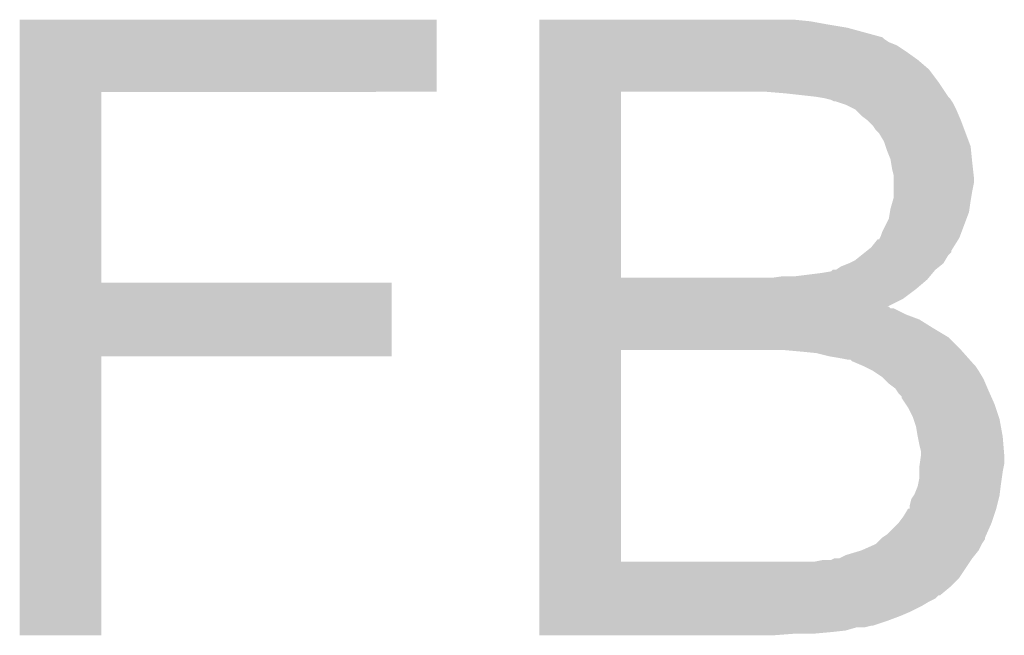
# Model space of a CAD drawing. Extents: x -4 to 126, y -8 to 66.
# Tile 216 of 256: x 105.019 to 106.578, y 24.884 to 25.86. Entities that reach past the tile are written whole.
import ezdxf

# ---------------------------------------------------------------- set-up
doc = ezdxf.new("R2010")
doc.units = 0
doc.layers.add('CLICKER_2_FOR_TMPM4L4A_V104_GTO', color=11, linetype='CONTINUOUS')

msp = doc.modelspace()

# ---------------------------------------------------------------- linework, layer by layer
at = {"layer": 'CLICKER_2_FOR_TMPM4L4A_V104_GTO'}
for points in [[(105.018858, 25.74544), (105.01886, 25.859718), (105.679218, 25.74544), (105.67924, 25.859718)], [(105.01886, 25.859718), (105.018862, 25.85974), (105.67924, 25.859718), (105.018862, 25.85974)], [(105.84182, 25.8572), (105.841822, 25.85974), (106.27106, 25.8572), (106.24566, 25.85974)], [(105.84182, 25.85212), (105.84182, 25.8572), (106.299, 25.85212), (106.27106, 25.8572)], [(105.84182, 25.84704), (105.84182, 25.85212), (106.329482, 25.84704), (106.299, 25.85212)], [(105.84182, 25.831796), (105.84182, 25.84704), (106.385362, 25.831796), (106.329482, 25.84704)], [(105.84182, 25.82926), (105.84182, 25.831796), (106.3879, 25.82926), (106.385362, 25.831796)], [(105.84182, 25.82418), (105.84182, 25.82926), (106.39552, 25.82418), (106.3879, 25.82926)], [(105.84182, 25.819098), (105.84182, 25.82418), (106.408222, 25.819098), (106.39552, 25.82418)], [(105.84182, 25.80894), (105.84182, 25.819098), (106.42346, 25.80894), (106.408222, 25.819098)], [(105.84182, 25.79624), (105.84182, 25.80894), (106.44124, 25.79624), (106.42346, 25.80894)], [(105.84182, 25.780998), (105.84182, 25.79624), (106.459022, 25.780998), (106.44124, 25.79624)], [(105.841818, 25.76068), (105.84182, 25.780998), (106.47426, 25.76068), (106.459022, 25.780998)], [(105.841818, 25.74544), (105.841818, 25.76068), (106.484422, 25.74544), (106.47426, 25.76068)], [(105.018852, 25.44318), (105.018858, 25.745418), (105.148402, 25.44318), (105.14838, 25.745418)], [(105.018858, 25.745418), (105.018858, 25.74544), (105.14838, 25.745418), (105.679218, 25.74544)], [(105.841812, 25.450822), (105.841818, 25.74544), (105.97134, 25.450822), (105.971362, 25.74544)], [(106.23296, 25.7429), (106.20248, 25.74544), (106.486114, 25.7429), (106.484422, 25.74544)], [(106.27868, 25.73782), (106.23296, 25.7429), (106.489502, 25.73782), (106.486114, 25.7429)], [(106.278692, 25.737818), (106.27868, 25.73782), (106.489502, 25.737818), (106.489502, 25.73782)], [(106.29392, 25.73528), (106.278692, 25.737818), (106.49204, 25.73528), (106.489502, 25.737818)], [(106.304082, 25.73274), (106.29392, 25.73528), (106.493734, 25.73274), (106.49204, 25.73528)], [(106.309164, 25.7302), (106.304082, 25.73274), (106.495426, 25.7302), (106.493734, 25.73274)], [(106.311702, 25.730198), (106.309164, 25.7302), (106.495428, 25.730198), (106.495426, 25.7302)], [(106.319326, 25.727658), (106.311702, 25.730198), (106.49712, 25.727658), (106.495428, 25.730198)], [(106.32694, 25.72512), (106.319326, 25.727658), (106.49839, 25.72512), (106.49712, 25.727658)], [(106.342178, 25.7175), (106.32694, 25.72512), (106.5022, 25.7175), (106.49839, 25.72512)], [(106.34218, 25.717498), (106.342178, 25.7175), (106.502202, 25.717498), (106.5022, 25.7175)], [(106.352342, 25.70734), (106.34218, 25.717498), (106.506556, 25.70734), (106.502202, 25.717498)], [(106.362498, 25.69972), (106.352342, 25.70734), (106.50982, 25.69972), (106.506556, 25.70734)], [(106.3625, 25.699718), (106.362498, 25.69972), (106.509822, 25.699718), (106.50982, 25.69972)], [(106.37012, 25.6921), (106.3625, 25.699718), (106.512678, 25.6921), (106.509822, 25.699718)], [(106.375202, 25.684478), (106.37012, 25.6921), (106.515536, 25.684478), (106.512678, 25.6921)], [(106.380282, 25.679398), (106.375202, 25.684478), (106.517442, 25.679398), (106.515536, 25.684478)], [(106.3879, 25.6667), (106.380282, 25.679398), (106.522202, 25.6667), (106.517442, 25.679398)], [(106.390442, 25.659078), (106.3879, 25.6667), (106.52506, 25.659078), (106.522202, 25.6667)], [(106.39298, 25.65146), (106.390442, 25.659078), (106.525822, 25.65146), (106.52506, 25.659078)], [(106.39806, 25.638758), (106.39298, 25.65146), (106.527094, 25.638758), (106.525822, 25.65146)], [(106.398908, 25.63368), (106.39806, 25.638758), (106.5276, 25.63368), (106.527094, 25.638758)], [(106.4006, 25.62352), (106.398908, 25.63368), (106.52873, 25.62352), (106.5276, 25.63368)], [(106.40314, 25.613358), (106.4006, 25.62352), (106.529858, 25.613358), (106.52873, 25.62352)], [(106.40314, 25.610818), (106.40314, 25.613358), (106.53014, 25.610818), (106.529858, 25.613358)], [(106.40314, 25.600658), (106.40314, 25.610818), (106.53014, 25.600658), (106.53014, 25.610818)], [(106.40314, 25.58796), (106.40314, 25.600658), (106.5276, 25.58796), (106.53014, 25.600658)], [(106.401688, 25.57272), (106.40314, 25.577796), (106.52506, 25.57272), (106.525906, 25.577796)], [(106.40314, 25.577796), (106.40314, 25.58796), (106.525906, 25.577796), (106.5276, 25.58796)], [(106.39806, 25.56002), (106.401688, 25.57272), (106.523244, 25.56002), (106.52506, 25.57272)], [(106.395518, 25.544778), (106.397212, 25.554936), (106.518708, 25.544778), (106.522518, 25.554936)], [(106.397212, 25.554936), (106.39806, 25.56002), (106.522518, 25.554936), (106.523244, 25.56002)], [(106.38536, 25.524458), (106.395518, 25.544778), (106.511088, 25.524458), (106.518708, 25.544778)], [(106.38154, 25.514298), (106.38282, 25.51684), (106.507278, 25.514298), (106.50823, 25.51684)], [(106.38282, 25.51684), (106.38536, 25.524458), (106.50823, 25.51684), (106.511088, 25.524458)], [(106.361224, 25.493976), (106.367578, 25.499058), (106.49458, 25.493976), (106.497754, 25.499058)], [(106.367578, 25.499058), (106.377734, 25.511752), (106.497754, 25.499058), (106.505686, 25.511752)], [(106.377734, 25.511752), (106.380266, 25.51176), (106.505686, 25.511752), (106.505692, 25.51176)], [(106.380266, 25.51176), (106.38154, 25.514298), (106.505692, 25.51176), (106.507278, 25.514298)], [(106.342178, 25.478738), (106.351702, 25.486358), (106.484924, 25.478738), (106.489498, 25.486358)], [(106.351702, 25.486358), (106.358048, 25.491434), (106.489498, 25.486358), (106.494574, 25.491434)], [(106.358048, 25.491434), (106.361224, 25.493976), (106.494574, 25.491434), (106.49458, 25.493976)], [(106.311696, 25.4635), (106.319318, 25.468578), (106.46918, 25.4635), (106.475526, 25.468578)], [(106.319318, 25.468578), (106.332014, 25.473658), (106.475526, 25.468578), (106.481876, 25.473658)], [(106.332014, 25.473658), (106.33202, 25.47366), (106.481876, 25.473658), (106.481876, 25.47366)], [(106.33202, 25.47366), (106.342178, 25.478738), (106.481876, 25.47366), (106.484924, 25.478738)], [(106.210098, 25.4508), (106.22788, 25.45334), (106.458596, 25.4508), (106.460714, 25.45334)], [(106.248198, 25.45334), (106.28884, 25.45842), (106.460714, 25.45334), (106.464946, 25.45842)], [(106.28884, 25.45842), (106.304076, 25.460958), (106.464946, 25.45842), (106.46706, 25.460958)], [(106.304076, 25.460958), (106.306614, 25.463494), (106.46706, 25.460958), (106.469174, 25.463494)], [(106.306614, 25.463494), (106.310002, 25.463498), (106.469174, 25.463494), (106.469178, 25.463498)], [(106.310002, 25.463498), (106.311696, 25.4635), (106.469178, 25.463498), (106.46918, 25.4635)], [(105.018848, 25.32634), (105.018852, 25.443158), (105.608098, 25.32634), (105.60812, 25.443158)], [(105.018852, 25.443158), (105.018852, 25.44318), (105.60812, 25.443158), (105.148402, 25.44318)], [(105.841812, 25.4508), (105.841812, 25.450822), (106.210098, 25.4508), (105.97134, 25.450822)], [(105.841812, 25.448258), (105.841812, 25.4508), (106.45648, 25.448258), (106.458596, 25.4508)], [(105.841812, 25.43302), (105.841812, 25.448258), (106.438702, 25.43302), (106.45648, 25.448258)], [(105.841812, 25.41778), (105.841812, 25.43302), (106.418378, 25.41778), (106.438702, 25.43302)], [(105.84181, 25.40508), (105.841812, 25.41778), (106.393072, 25.40508), (106.418378, 25.41778)], [(105.84181, 25.405074), (105.84181, 25.40508), (106.395526, 25.405074), (106.393072, 25.40508)], [(105.84181, 25.40254), (105.84181, 25.405074), (106.398066, 25.40254), (106.395526, 25.405074)], [(105.84181, 25.402538), (105.84181, 25.40254), (106.403144, 25.402538), (106.398066, 25.40254)], [(105.84181, 25.39238), (105.84181, 25.402538), (106.42346, 25.39238), (106.403144, 25.402538)], [(105.84181, 25.384758), (105.84181, 25.39238), (106.443782, 25.384758), (106.42346, 25.39238)], [(105.84181, 25.37206), (105.84181, 25.384758), (106.4641, 25.37206), (106.443782, 25.384758)], [(105.84181, 25.356818), (105.84181, 25.37206), (106.489502, 25.356818), (106.4641, 25.37206)], [(105.84181, 25.3365), (105.84181, 25.356818), (106.50982, 25.3365), (106.489502, 25.356818)], [(105.841802, 25.001242), (105.84181, 25.3365), (105.97134, 25.001242), (105.971362, 25.3365)], [(106.25582, 25.33396), (106.22788, 25.3365), (106.512078, 25.33396), (106.50982, 25.3365)], [(106.28122, 25.33142), (106.25582, 25.33396), (106.514336, 25.33142), (106.512078, 25.33396)], [(106.30154, 25.32634), (106.28122, 25.33142), (106.518852, 25.32634), (106.514336, 25.33142)], [(105.01884, 24.884402), (105.018848, 25.326318), (105.148358, 24.884402), (105.14838, 25.326318)], [(105.018848, 25.326318), (105.018848, 25.32634), (105.14838, 25.326318), (105.608098, 25.32634)], [(106.31678, 25.3238), (106.30154, 25.32634), (106.52111, 25.3238), (106.518852, 25.32634)], [(106.329482, 25.32126), (106.31678, 25.3238), (106.523368, 25.32126), (106.52111, 25.3238)], [(106.334566, 25.321254), (106.329482, 25.32126), (106.523372, 25.321254), (106.523368, 25.32126)], [(106.337104, 25.318718), (106.334566, 25.321254), (106.525628, 25.318718), (106.523372, 25.321254)], [(106.348954, 25.31364), (106.337104, 25.318718), (106.53014, 25.31364), (106.525628, 25.318718)], [(106.35488, 25.3111), (106.348954, 25.31364), (106.53268, 25.3111), (106.53014, 25.31364)], [(106.370116, 25.303482), (106.35488, 25.3111), (106.53776, 25.303482), (106.53268, 25.3111)], [(106.370122, 25.303478), (106.370116, 25.303482), (106.537764, 25.303478), (106.53776, 25.303482)], [(106.385362, 25.293318), (106.370122, 25.303478), (106.543858, 25.293318), (106.537764, 25.303478)], [(106.387904, 25.290778), (106.385362, 25.293318), (106.54538, 25.290778), (106.543858, 25.293318)], [(106.395522, 25.28316), (106.387904, 25.290778), (106.548646, 25.28316), (106.54538, 25.290778)], [(106.405682, 25.275538), (106.395522, 25.28316), (106.551914, 25.275538), (106.548646, 25.28316)], [(106.407374, 25.273), (106.405682, 25.275538), (106.553, 25.273), (106.551914, 25.275538)], [(106.410762, 25.267918), (106.407374, 25.273), (106.55526, 25.267918), (106.553, 25.273)], [(106.41584, 25.262834), (106.410762, 25.267918), (106.55752, 25.262834), (106.55526, 25.267918)], [(106.415844, 25.260294), (106.41584, 25.262834), (106.558648, 25.260294), (106.55752, 25.262834)], [(106.422614, 25.25014), (106.415844, 25.260294), (106.56316, 25.25014), (106.558648, 25.260294)], [(106.426, 25.245058), (106.422614, 25.25014), (106.564854, 25.245058), (106.56316, 25.25014)], [(106.43362, 25.229818), (106.426, 25.245058), (106.569934, 25.229818), (106.564854, 25.245058)], [(106.434468, 25.22728), (106.43362, 25.229818), (106.57078, 25.22728), (106.569934, 25.229818)], [(106.4387, 25.21458), (106.434468, 25.22728), (106.57309, 25.21458), (106.57078, 25.22728)], [(106.44124, 25.199342), (106.4387, 25.21458), (106.57586, 25.199342), (106.57309, 25.21458)], [(106.44124, 25.19934), (106.44124, 25.199342), (106.575862, 25.19934), (106.57586, 25.199342)], [(106.44378, 25.18664), (106.44124, 25.19934), (106.57692, 25.18664), (106.575862, 25.19934)], [(106.44632, 25.176478), (106.44378, 25.18664), (106.577766, 25.176478), (106.57692, 25.18664)], [(106.44632, 25.168862), (106.44632, 25.176478), (106.5784, 25.168862), (106.577766, 25.176478)], [(106.44378, 25.151078), (106.444504, 25.156158), (106.577382, 25.151078), (106.5784, 25.156158)], [(106.444504, 25.156158), (106.44632, 25.16886), (106.5784, 25.156158), (106.5784, 25.16886)], [(106.44632, 25.16886), (106.44632, 25.168862), (106.5784, 25.16886), (106.5784, 25.168862)], [(106.44378, 25.14346), (106.44378, 25.151078), (106.57586, 25.14346), (106.577382, 25.151078)], [(106.44378, 25.133298), (106.44378, 25.14346), (106.574408, 25.133298), (106.57586, 25.14346)], [(106.441238, 25.120598), (106.442254, 25.12568), (106.572684, 25.120598), (106.57332, 25.12568)], [(106.442254, 25.12568), (106.44378, 25.133298), (106.57332, 25.12568), (106.574408, 25.133298)], [(106.436158, 25.107898), (106.441238, 25.120598), (106.571096, 25.107898), (106.572684, 25.120598)], [(106.42854, 25.090118), (106.431078, 25.100278), (106.566968, 25.090118), (106.569508, 25.100278)], [(106.431078, 25.100278), (106.434466, 25.10536), (106.569508, 25.100278), (106.57078, 25.10536)], [(106.434466, 25.10536), (106.436158, 25.107898), (106.57078, 25.10536), (106.571096, 25.107898)], [(106.41838, 25.07234), (106.425996, 25.08503), (106.561466, 25.07234), (106.565696, 25.08503)], [(106.425996, 25.08503), (106.428518, 25.08504), (106.565696, 25.08503), (106.565698, 25.08504)], [(106.428518, 25.085042), (106.42854, 25.090118), (106.5657, 25.085042), (106.566968, 25.090118)], [(106.428518, 25.08504), (106.428518, 25.085042), (106.565698, 25.08504), (106.5657, 25.085042)], [(106.39298, 25.0444), (106.410758, 25.06218), (106.550178, 25.0444), (106.558078, 25.06218)], [(106.410758, 25.062182), (106.41838, 25.07234), (106.55808, 25.062182), (106.561466, 25.07234)], [(106.410758, 25.06218), (106.410758, 25.062182), (106.558078, 25.06218), (106.55808, 25.062182)], [(106.375196, 25.029158), (106.382812, 25.036774), (106.54284, 25.029158), (106.547916, 25.036774)], [(106.382812, 25.036774), (106.385354, 25.039316), (106.547916, 25.036774), (106.54792, 25.039316)], [(106.385354, 25.039316), (106.385358, 25.039318), (106.54792, 25.039316), (106.54792, 25.039318)], [(106.385358, 25.039318), (106.39298, 25.0444), (106.54792, 25.039318), (106.550178, 25.0444)], [(106.32694, 25.01138), (106.35234, 25.018998), (106.531664, 25.01138), (106.537758, 25.018998)], [(106.35234, 25.018998), (106.352344, 25.019), (106.537758, 25.018998), (106.53776, 25.019)], [(106.352344, 25.019), (106.375196, 25.029158), (106.53776, 25.019), (106.54284, 25.029158)], [(105.841802, 25.00122), (105.841802, 25.001242), (106.278678, 25.00122), (105.97134, 25.001242)], [(105.841802, 24.975818), (105.841802, 25.00122), (106.507278, 24.975818), (106.524212, 25.00122)], [(106.278678, 25.00122), (106.291378, 25.00376), (106.524212, 25.00122), (106.525906, 25.00376)], [(106.304076, 25.00376), (106.309156, 25.006298), (106.525906, 25.00376), (106.527598, 25.006298)], [(106.309156, 25.006298), (106.316776, 25.0063), (106.527598, 25.006298), (106.5276, 25.0063)], [(106.316776, 25.0063), (106.32694, 25.01138), (106.5276, 25.0063), (106.531664, 25.01138)], [(105.8418, 24.96058), (105.841802, 24.975818), (106.49204, 24.96058), (106.507278, 24.975818)], [(105.8418, 24.94788), (105.8418, 24.96058), (106.476794, 24.94788), (106.49204, 24.96058)], [(105.8418, 24.947874), (105.8418, 24.94788), (106.474254, 24.947874), (106.476794, 24.94788)], [(105.8418, 24.942798), (105.8418, 24.947874), (106.469176, 24.942798), (106.474254, 24.947874)], [(105.8418, 24.93772), (105.8418, 24.942798), (106.459022, 24.93772), (106.469176, 24.942798)], [(105.8418, 24.9301), (105.8418, 24.93772), (106.44632, 24.9301), (106.459022, 24.93772)], [(105.8418, 24.92248), (105.8418, 24.9301), (106.43108, 24.92248), (106.44632, 24.9301)], [(105.8418, 24.91486), (105.8418, 24.92248), (106.4133, 24.91486), (106.43108, 24.92248)], [(105.8418, 24.90724), (105.8418, 24.91486), (106.39298, 24.90724), (106.4133, 24.91486)], [(105.8418, 24.89962), (105.8418, 24.90724), (106.370116, 24.89962), (106.39298, 24.90724)], [(105.8418, 24.89708), (105.8418, 24.89962), (106.357418, 24.89708), (106.367578, 24.89962)], [(105.8418, 24.892), (105.8418, 24.89708), (106.326938, 24.892), (106.344716, 24.89708)], [(105.8418, 24.88946), (105.8418, 24.892), (106.30408, 24.88946), (106.326938, 24.892)], [(105.148358, 24.88438), (105.01884, 24.884402), (105.148358, 24.88438), (105.148358, 24.884402)], [(105.8418, 24.88692), (105.8418, 24.88946), (106.276142, 24.88692), (106.30408, 24.88946)], [(105.8418, 24.884402), (105.8418, 24.88692), (106.212926, 24.884402), (106.24566, 24.88692)], [(106.212642, 24.88438), (105.8418, 24.884402), (106.212642, 24.88438), (106.212926, 24.884402)]]:
    msp.add_solid(points, dxfattribs=at)

doc.saveas('drawing.dxf')
